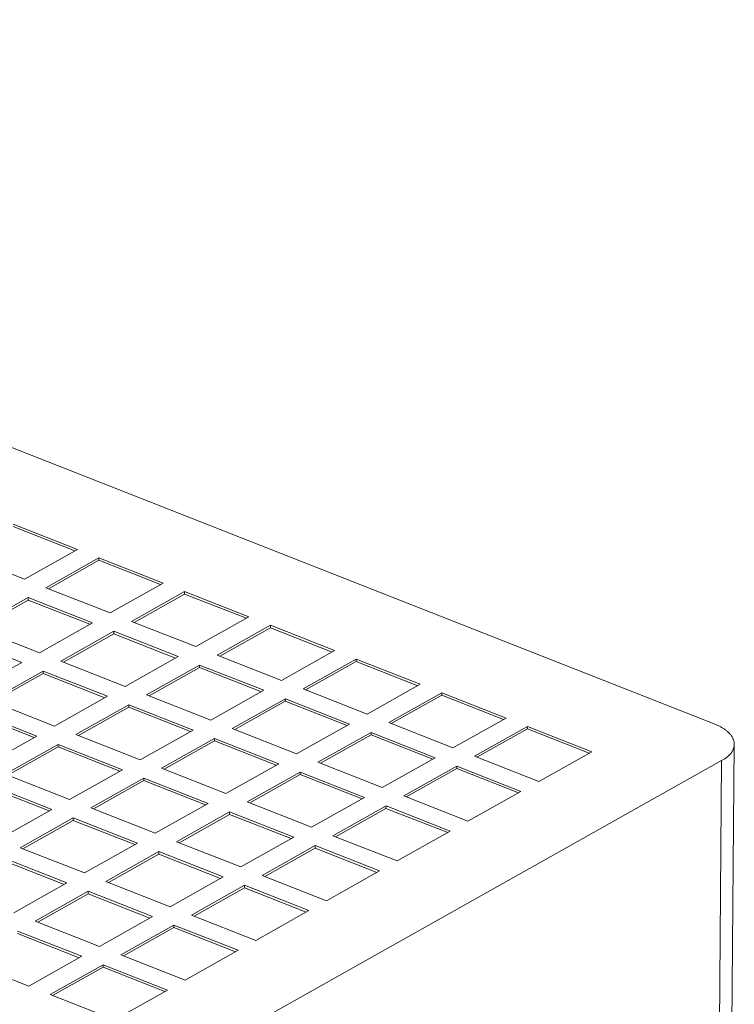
# Model space of a CAD drawing. Header units: inches. Extents: x 0 to 841, y 0 to 594.
# Tile 127 of 129: x 625 to 651, y 517 to 552. Entities that reach past the tile are written whole.
import ezdxf

# ---------------------------------------------------------------- set-up
doc = ezdxf.new("R2010")
doc.units = ezdxf.units.IN
doc.header["$LTSCALE"] = 46.255
doc.header["$MEASUREMENT"] = 0
doc.layers.get('0').update_dxf_attribs({"lineweight": 0})

msp = doc.modelspace()

# ---------------------------------------------------------------- linework, layer by layer
at = {"color": 7, "linetype": 'Continuous'}
for p, q in [((650.21, 526.8143), (518.3239, 578.6854)), ((627.2002, 533.0408), (624.9785, 533.9146)), ((627.293, 533.093), (624.9792, 534.003)), ((625.3836, 532.0208), (627.293, 533.093)), ((623.0698, 532.9308), (625.3836, 532.0208)), ((628.0642, 532.7896), (626.1548, 531.7175)), ((628.0635, 532.7013), (626.2469, 531.6813)), ((628.0642, 532.7896), (628.0635, 532.7013)), ((630.2852, 531.8275), (628.0635, 532.7013)), ((630.378, 531.8796), (628.0642, 532.7896)), ((626.1548, 531.7175), (628.4686, 530.8075)), ((628.4686, 530.8075), (630.378, 531.8796)), ((631.1493, 531.5763), (629.2399, 530.5041)), ((631.1493, 531.5763), (631.1486, 531.4879)), ((633.4631, 530.6662), (631.1493, 531.5763)), ((625.5184, 531.3601), (623.6089, 530.288)), ((625.5176, 531.2718), (623.701, 530.2518)), ((625.5184, 531.3601), (625.5176, 531.2718)), ((627.7393, 530.398), (625.5176, 531.2718)), ((627.8321, 530.4501), (625.5184, 531.3601)), ((631.1486, 531.4879), (629.332, 530.4679)), ((633.3703, 530.6141), (631.1486, 531.4879)), ((629.2399, 530.5041), (631.5537, 529.5941)), ((631.5537, 529.5941), (633.4631, 530.6662)), ((623.6089, 530.288), (625.9227, 529.378)), ((625.9227, 529.378), (627.8321, 530.4501)), ((628.6034, 530.1467), (626.694, 529.0746)), ((628.6034, 530.1467), (628.6027, 530.0584)), ((630.9172, 529.2367), (628.6034, 530.1467)), ((634.2344, 530.3629), (632.3249, 529.2908)), ((634.2336, 530.2746), (632.417, 529.2546)), ((634.2344, 530.3629), (634.2336, 530.2746)), ((636.4553, 529.4008), (634.2336, 530.2746)), ((636.5481, 529.4529), (634.2344, 530.3629)), ((625.2862, 529.0206), (622.9725, 529.9306)), ((628.6027, 530.0584), (626.7861, 529.0384)), ((630.8244, 529.1846), (628.6027, 530.0584)), ((634.6387, 528.3807), (636.5481, 529.4529)), ((626.694, 529.0746), (629.0078, 528.1646)), ((629.0078, 528.1646), (630.9172, 529.2367)), ((632.3249, 529.2908), (634.6387, 528.3807)), ((637.3194, 529.1495), (635.41, 528.0774)), ((637.3194, 529.1495), (637.3187, 529.0612)), ((639.6332, 528.2395), (637.3194, 529.1495)), ((623.3768, 527.9484), (625.2862, 529.0206)), ((631.6885, 528.9334), (629.779, 527.8613)), ((631.6877, 528.8451), (629.8711, 527.825)), ((631.6885, 528.9334), (631.6877, 528.8451)), ((633.9094, 527.9713), (631.6877, 528.8451)), ((634.0022, 528.0234), (631.6885, 528.9334)), ((637.3187, 529.0612), (635.5021, 528.0412)), ((639.5404, 528.1874), (637.3187, 529.0612)), ((626.0575, 528.7172), (624.1481, 527.6451)), ((626.0568, 528.6289), (624.2402, 527.6089)), ((626.0575, 528.7172), (626.0568, 528.6289)), ((628.2785, 527.7551), (626.0568, 528.6289)), ((628.3713, 527.8072), (626.0575, 528.7172)), ((632.0928, 526.9512), (634.0022, 528.0234)), ((635.41, 528.0774), (637.7238, 527.1674)), ((637.7238, 527.1674), (639.6332, 528.2395)), ((626.4619, 526.7351), (628.3713, 527.8072)), ((629.779, 527.8613), (632.0928, 526.9512)), ((634.7735, 527.72), (632.8641, 526.6479)), ((634.7735, 527.72), (634.7728, 527.6317)), ((637.0873, 526.81), (634.7735, 527.72)), ((640.4045, 527.9362), (638.495, 526.8641)), ((640.4037, 527.8479), (638.5871, 526.8278)), ((640.4045, 527.9362), (640.4037, 527.8479)), ((642.6254, 526.974), (640.4037, 527.8479)), ((642.7182, 527.0262), (640.4045, 527.9362)), ((624.1481, 527.6451), (626.4619, 526.7351)), ((629.1426, 527.5039), (627.2331, 526.4318)), ((629.1418, 527.4156), (627.3252, 526.3955)), ((629.1426, 527.5039), (629.1418, 527.4156)), ((631.3635, 526.5417), (629.1418, 527.4156)), ((631.4564, 526.5939), (629.1426, 527.5039)), ((634.7728, 527.6317), (632.9562, 526.6117)), ((636.9945, 526.7579), (634.7728, 527.6317)), ((625.7326, 526.3256), (623.5109, 527.1994)), ((625.8254, 526.3777), (623.5116, 527.2877)), ((640.8088, 525.954), (642.7182, 527.0262)), ((629.5469, 525.5217), (631.4564, 526.5939)), ((632.8641, 526.6479), (635.1779, 525.7379)), ((635.1779, 525.7379), (637.0873, 526.81)), ((638.495, 526.8641), (640.8088, 525.954)), ((643.4895, 526.7228), (641.5801, 525.6507)), ((643.4888, 526.6345), (641.6722, 525.6145)), ((643.4895, 526.7228), (643.4888, 526.6345)), ((645.7105, 525.7607), (643.4888, 526.6345)), ((645.8033, 525.8128), (643.4895, 526.7228)), ((623.916, 525.3056), (625.8254, 526.3777)), ((627.2331, 526.4318), (629.5469, 525.5217)), ((632.2276, 526.2905), (630.3182, 525.2184)), ((632.2276, 526.2905), (632.2269, 526.2022)), ((634.5414, 525.3805), (632.2276, 526.2905)), ((637.8586, 526.5067), (635.9491, 525.4345)), ((637.8578, 526.4183), (636.0412, 525.3983)), ((637.8586, 526.5067), (637.8578, 526.4183)), ((640.0795, 525.5445), (637.8578, 526.4183)), ((640.1724, 525.5967), (637.8586, 526.5067)), ((626.5967, 526.0744), (624.6872, 525.0022)), ((626.5959, 525.986), (624.7793, 524.966)), ((626.5967, 526.0744), (626.5959, 525.986)), ((628.8176, 525.1122), (626.5959, 525.986)), ((628.9105, 525.1644), (626.5967, 526.0744)), ((632.2269, 526.2022), (630.4103, 525.1822)), ((634.4486, 525.3284), (632.2269, 526.2022)), ((650.0254, 416.5504), (650.9369, 526.0829)), ((638.2629, 524.5245), (640.1724, 525.5967)), ((641.5801, 525.6507), (643.8939, 524.7407)), ((643.8939, 524.7407), (645.8033, 525.8128)), ((583.6516, 487.9693), (650.4795, 525.4929)), ((630.3182, 525.2184), (632.632, 524.3084)), ((632.632, 524.3084), (634.5414, 525.3805)), ((635.9491, 525.4345), (638.2629, 524.5245)), ((640.9436, 525.2933), (639.0342, 524.2212)), ((640.9429, 525.205), (639.1263, 524.185)), ((640.9436, 525.2933), (640.9429, 525.205)), ((643.1646, 524.3312), (640.9429, 525.205)), ((643.2574, 524.3833), (640.9436, 525.2933)), ((624.6872, 525.0022), (627.001, 524.0922)), ((627.001, 524.0922), (628.9105, 525.1644)), ((629.6817, 524.861), (627.7723, 523.7889)), ((629.6817, 524.861), (629.681, 524.7727)), ((631.9955, 523.951), (629.6817, 524.861)), ((635.3127, 525.0772), (633.4032, 524.005)), ((635.3119, 524.9888), (633.4953, 523.9688)), ((635.3127, 525.0772), (635.3119, 524.9888)), ((637.5336, 524.115), (635.3119, 524.9888)), ((637.6265, 524.1671), (635.3127, 525.0772)), ((626.2717, 523.6827), (624.05, 524.5565)), ((626.3646, 523.7348), (624.0508, 524.6449)), ((629.681, 524.7727), (627.8644, 523.7527)), ((631.9027, 523.8989), (629.681, 524.7727)), ((635.717, 523.095), (637.6265, 524.1671)), ((639.0342, 524.2212), (641.348, 523.3112)), ((641.348, 523.3112), (643.2574, 524.3833)), ((627.7723, 523.7889), (630.0861, 522.8789)), ((630.0861, 522.8789), (631.9955, 523.951)), ((633.4032, 524.005), (635.717, 523.095)), ((638.3977, 523.8638), (636.4883, 522.7917)), ((638.397, 523.7755), (636.5804, 522.7555)), ((638.3977, 523.8638), (638.397, 523.7755)), ((640.6187, 522.9017), (638.397, 523.7755)), ((640.7115, 522.9538), (638.3977, 523.8638)), ((624.4551, 522.6627), (626.3646, 523.7348)), ((627.1358, 523.4315), (625.2264, 522.3594)), ((627.1358, 523.4315), (627.1351, 523.3432)), ((629.4496, 522.5215), (627.1358, 523.4315)), ((632.7668, 523.6477), (630.8574, 522.5755)), ((632.766, 523.5593), (630.9494, 522.5393)), ((632.7668, 523.6477), (632.766, 523.5593)), ((634.9877, 522.6855), (632.766, 523.5593)), ((635.0806, 522.7376), (632.7668, 523.6477)), ((627.1351, 523.3432), (625.3185, 522.3232)), ((629.3568, 522.4694), (627.1351, 523.3432)), ((633.1711, 521.6655), (635.0806, 522.7376)), ((636.4883, 522.7917), (638.8021, 521.8817)), ((638.8021, 521.8817), (640.7115, 522.9538)), ((625.2264, 522.3594), (627.5402, 521.4494)), ((627.5402, 521.4494), (629.4496, 522.5215)), ((630.8574, 522.5755), (633.1711, 521.6655)), ((635.8518, 522.4343), (633.9424, 521.3622)), ((635.8511, 522.346), (634.0345, 521.326)), ((635.8518, 522.4343), (635.8511, 522.346)), ((638.0728, 521.4722), (635.8511, 522.346)), ((638.1656, 521.5243), (635.8518, 522.4343)), ((626.9037, 521.092), (624.5899, 522.002)), ((630.2209, 522.2181), (628.3115, 521.146)), ((630.2201, 522.1298), (628.4035, 521.1098)), ((630.2209, 522.2181), (630.2201, 522.1298)), ((632.4419, 521.256), (630.2201, 522.1298)), ((632.5347, 521.3081), (630.2209, 522.2181)), ((626.8109, 521.0399), (624.5892, 521.9137)), ((630.6252, 520.236), (632.5347, 521.3081)), ((633.9424, 521.3622), (636.2562, 520.4521)), ((636.2562, 520.4521), (638.1656, 521.5243)), ((624.9943, 520.0198), (626.9037, 521.092)), ((628.3115, 521.146), (630.6252, 520.236)), ((633.3059, 521.0048), (631.3965, 519.9327)), ((633.3059, 521.0048), (633.3052, 520.9165)), ((635.6197, 520.0948), (633.3059, 521.0048)), ((627.675, 520.7886), (625.7656, 519.7165)), ((627.6743, 520.7003), (625.8576, 519.6803)), ((627.675, 520.7886), (627.6743, 520.7003)), ((629.896, 519.8265), (627.6743, 520.7003)), ((629.9888, 519.8786), (627.675, 520.7886)), ((633.3052, 520.9165), (631.4886, 519.8964)), ((635.5269, 520.0427), (633.3052, 520.9165)), ((628.0794, 518.8065), (629.9888, 519.8786)), ((631.3965, 519.9327), (633.7103, 519.0226)), ((633.7103, 519.0226), (635.6197, 520.0948)), ((625.7656, 519.7165), (628.0794, 518.8065)), ((630.76, 519.5753), (628.8506, 518.5032)), ((630.76, 519.5753), (630.7593, 519.4869)), ((633.0738, 518.6653), (630.76, 519.5753)), ((627.3501, 518.397), (625.1284, 519.2708)), ((627.4429, 518.4491), (625.1291, 519.3591)), ((630.7593, 519.4869), (628.9427, 518.4669)), ((632.981, 518.6131), (630.7593, 519.4869)), ((625.5335, 517.377), (627.4429, 518.4491)), ((628.8506, 518.5032), (631.1644, 517.5931)), ((631.1644, 517.5931), (633.0738, 518.6653)), ((623.2197, 518.287), (625.5335, 517.377)), ((628.2141, 518.1458), (626.3047, 517.0736)), ((628.2141, 518.1458), (628.2134, 518.0574)), ((630.5279, 517.2358), (628.2141, 518.1458)), ((628.2134, 518.0574), (626.3968, 517.0374)), ((630.4351, 517.1836), (628.2134, 518.0574)), ((626.3047, 517.0736), (628.6185, 516.1636)), ((628.6185, 516.1636), (630.5279, 517.2358))]:
    msp.add_line(p, q, dxfattribs=at)
at = {"color": 9, "linetype": 'Continuous'}
msp.add_line((649.568, 415.9603), (650.4795, 525.4929), dxfattribs=at)
at = {"color": 7, "linetype": 'Continuous'}
for points in [[(650.9362, 526.0825), (650.9357, 526.0992), (650.9344, 526.1165), (650.9324, 526.1341), (650.9296, 526.1523), (650.926, 526.1707), (650.9217, 526.1895), (650.9165, 526.2085), (650.9106, 526.2278), (650.9039, 526.2471), (650.8963, 526.2666), (650.888, 526.2861), (650.8789, 526.3056), (650.869, 526.325), (650.8583, 526.3443), (650.8467, 526.3634), (650.8344, 526.3823), (650.8212, 526.4009), (650.8073, 526.4193), (650.7927, 526.4375), (650.7773, 526.4553), (650.7612, 526.473), (650.7444, 526.4903), (650.727, 526.5074), (650.709, 526.5243), (650.6903, 526.5408), (650.6711, 526.5571), (650.6513, 526.5731), (650.631, 526.5888), (650.6101, 526.6042), (650.5888, 526.6192), (650.5669, 526.634), (650.5446, 526.6485), (650.5219, 526.6627), (650.4986, 526.6767), (650.4749, 526.6903), (650.4506, 526.7037), (650.4259, 526.7169), (650.4007, 526.7298), (650.375, 526.7425), (650.3487, 526.755), (650.322, 526.7672), (650.2948, 526.7793), (650.267, 526.7911), (650.2387, 526.8028), (650.21, 526.8143)], [(650.4795, 525.4929), (650.5027, 525.5061), (650.5255, 525.5195), (650.5477, 525.5329), (650.5694, 525.5465), (650.5906, 525.5602), (650.6112, 525.5741), (650.6312, 525.588), (650.6507, 525.6021), (650.6695, 525.6163), (650.6877, 525.6307), (650.7053, 525.6452), (650.7222, 525.6598), (650.7384, 525.6745), (650.7539, 525.6894), (650.7687, 525.7044), (650.7827, 525.7195), (650.7961, 525.7348), (650.8087, 525.7501), (650.8206, 525.7655), (650.8318, 525.7809), (650.8424, 525.7964), (650.8523, 525.8118), (650.8615, 525.8271), (650.8701, 525.8424), (650.8781, 525.8576), (650.8855, 525.8727), (650.8922, 525.8877), (650.8984, 525.9025), (650.904, 525.917), (650.9091, 525.9314), (650.9136, 525.9455), (650.9176, 525.9593), (650.9211, 525.9728), (650.9241, 525.9858), (650.9267, 525.9983), (650.929, 526.0102), (650.9308, 526.0216), (650.9324, 526.0322), (650.9336, 526.0421), (650.9345, 526.0512), (650.9352, 526.0595), (650.9357, 526.0668), (650.936, 526.0731), (650.9362, 526.0784), (650.9362, 526.0825)]]:
    msp.add_lwpolyline(points, dxfattribs=at)

doc.saveas('drawing.dxf')
